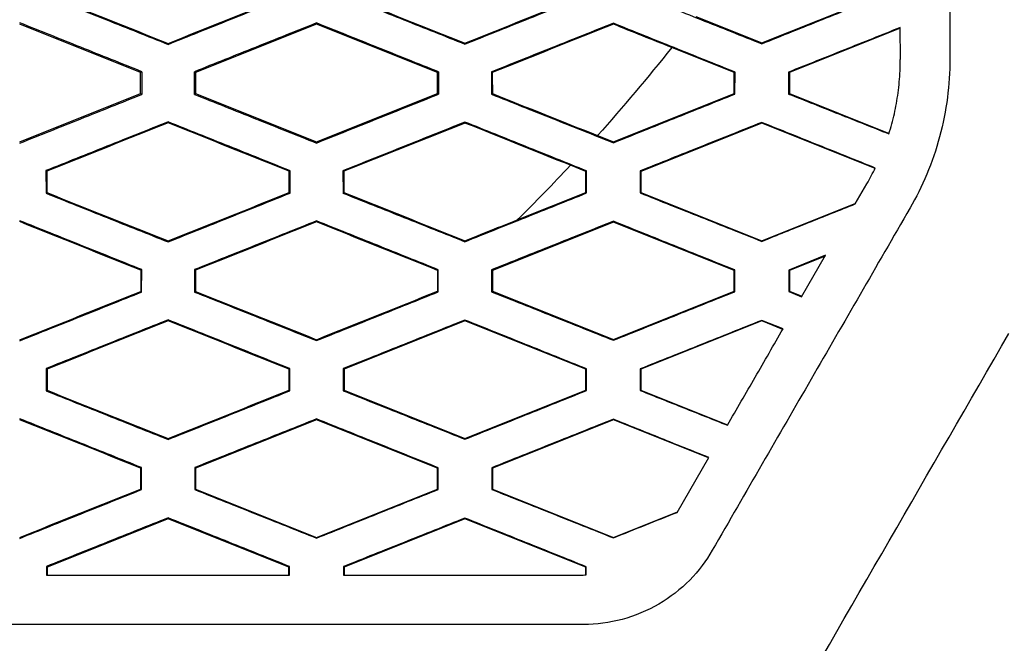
# Model space of a CAD drawing. Header units: millimetres. Extents: x -0.43 to 1.28, y -0.94 to 1.34.
# Tile 47 of 177: x 0.3021 to 0.322, y 0.1838 to 0.1964. Entities that reach past the tile are written whole.
import ezdxf

# ---------------------------------------------------------------- set-up
doc = ezdxf.new("R2010")
doc.units = ezdxf.units.MM

msp = doc.modelspace()

# ---------------------------------------------------------------- linework, layer by layer
at = {"color": 7, "linetype": 'Continuous', "lineweight": 25}
for p, q in [((0.31714, 0.195958), (0.319583, 0.196936)), ((0.315807, 0.196492), (0.31714, 0.195958)), ((0.304583, 0.195359), (0.30214, 0.196336)), ((0.30814, 0.196336), (0.305697, 0.195359)), ((0.30814, 0.196363), (0.30814, 0.196336)), ((0.310583, 0.195359), (0.30814, 0.196336)), ((0.31414, 0.196357), (0.31414, 0.196338)), ((0.31994, 0.196257), (0.317697, 0.195359)), ((0.319941, 0.195625), (0.31994, 0.19627)), ((0.30514, 0.19593), (0.30514, 0.195949)), ((0.31114, 0.195935), (0.31114, 0.195954)), ((0.316583, 0.195359), (0.315319, 0.195865)), ((0.31714, 0.195942), (0.31714, 0.195958)), ((0.304609, 0.195377), (0.304583, 0.195359)), ((0.304583, 0.194936), (0.304583, 0.195359)), ((0.305697, 0.195359), (0.305671, 0.195376)), ((0.305697, 0.195359), (0.305697, 0.194936)), ((0.310605, 0.195374), (0.310583, 0.195359)), ((0.310583, 0.194936), (0.310583, 0.195359)), ((0.311676, 0.195373), (0.311676, 0.194922)), ((0.311676, 0.195373), (0.311693, 0.195361)), ((0.316583, 0.195359), (0.316599, 0.19537)), ((0.316583, 0.194936), (0.316583, 0.195359)), ((0.316598, 0.194926), (0.316599, 0.19537)), ((0.317682, 0.195369), (0.317683, 0.194926)), ((0.317682, 0.195369), (0.317697, 0.195359)), ((0.317697, 0.195359), (0.317697, 0.194936)), ((0.30214, 0.193958), (0.304583, 0.194936)), ((0.304583, 0.194936), (0.304609, 0.194918)), ((0.305671, 0.194919), (0.305697, 0.194936)), ((0.305697, 0.194936), (0.30814, 0.193958)), ((0.30814, 0.193958), (0.310583, 0.194936)), ((0.310583, 0.194936), (0.310605, 0.194921)), ((0.311676, 0.194922), (0.311694, 0.194934)), ((0.31414, 0.193958), (0.316583, 0.194936)), ((0.316598, 0.194926), (0.316583, 0.194936)), ((0.317683, 0.194926), (0.317697, 0.194936)), ((0.317697, 0.194936), (0.319712, 0.19413)), ((0.30514, 0.194344), (0.30514, 0.194363)), ((0.31114, 0.194339), (0.31114, 0.194358)), ((0.31714, 0.194336), (0.314697, 0.193359)), ((0.31714, 0.194351), (0.31714, 0.194336)), ((0.31943, 0.19342), (0.31714, 0.194336)), ((0.313821, 0.194086), (0.31414, 0.193958)), ((0.30814, 0.193934), (0.30814, 0.193958)), ((0.31414, 0.19394), (0.31414, 0.193958)), ((0.313583, 0.193359), (0.313271, 0.193484)), ((0.302671, 0.193376), (0.302672, 0.192919)), ((0.302671, 0.193376), (0.302689, 0.193364)), ((0.307606, 0.193374), (0.307588, 0.193362)), ((0.307605, 0.192921), (0.307606, 0.193374)), ((0.308675, 0.193373), (0.308676, 0.192921)), ((0.308675, 0.193373), (0.308693, 0.193362)), ((0.3136, 0.19337), (0.313583, 0.193359)), ((0.313583, 0.192936), (0.313583, 0.193359)), ((0.3136, 0.192924), (0.3136, 0.193371)), ((0.314681, 0.19337), (0.314681, 0.192925)), ((0.314681, 0.19337), (0.314697, 0.193359)), ((0.314697, 0.193359), (0.314697, 0.192936)), ((0.31903, 0.192704), (0.319266, 0.193112)), ((0.302672, 0.192919), (0.302689, 0.192931)), ((0.307605, 0.192921), (0.307588, 0.192933)), ((0.308676, 0.192921), (0.308693, 0.192933)), ((0.312198, 0.192382), (0.313583, 0.192936)), ((0.3136, 0.192924), (0.313583, 0.192936)), ((0.314681, 0.192925), (0.314697, 0.192936)), ((0.314697, 0.192936), (0.31714, 0.191958)), ((0.31714, 0.191958), (0.319038, 0.192718)), ((0.30814, 0.192359), (0.30814, 0.19234)), ((0.31414, 0.192336), (0.311697, 0.191359)), ((0.31414, 0.192353), (0.31414, 0.192336)), ((0.316583, 0.191359), (0.31414, 0.192336)), ((0.30514, 0.191934), (0.30514, 0.191953)), ((0.31114, 0.191939), (0.31114, 0.191958)), ((0.31714, 0.191946), (0.31714, 0.191958)), ((0.318429, 0.191663), (0.317686, 0.191366)), ((0.317946, 0.190826), (0.318429, 0.191663)), ((0.318421, 0.191649), (0.317697, 0.191359)), ((0.304588, 0.191362), (0.304606, 0.191374)), ((0.304588, 0.191362), (0.304588, 0.190933)), ((0.304605, 0.190921), (0.304606, 0.191374)), ((0.305675, 0.191374), (0.305675, 0.190921)), ((0.305675, 0.191374), (0.305692, 0.191362)), ((0.310584, 0.191359), (0.310583, 0.190936)), ((0.310584, 0.191359), (0.310601, 0.191371)), ((0.310601, 0.190924), (0.310601, 0.191371)), ((0.31168, 0.191371), (0.31168, 0.190925)), ((0.31168, 0.19137), (0.311697, 0.191359)), ((0.311697, 0.191359), (0.311697, 0.190936)), ((0.316583, 0.191359), (0.316595, 0.191367)), ((0.316583, 0.190936), (0.316583, 0.191359)), ((0.316595, 0.190928), (0.316595, 0.191367)), ((0.317686, 0.191366), (0.317687, 0.190929)), ((0.317686, 0.191366), (0.317697, 0.191359)), ((0.317697, 0.191359), (0.317697, 0.190936)), ((0.304605, 0.190921), (0.304588, 0.190933)), ((0.305675, 0.190921), (0.305693, 0.190933)), ((0.310601, 0.190924), (0.310583, 0.190936)), ((0.31168, 0.190925), (0.311697, 0.190936)), ((0.311697, 0.190936), (0.31414, 0.189958)), ((0.31414, 0.189958), (0.316583, 0.190936)), ((0.316595, 0.190928), (0.316583, 0.190936)), ((0.317687, 0.190929), (0.317697, 0.190936)), ((0.317687, 0.190929), (0.317946, 0.190826)), ((0.317697, 0.190936), (0.317951, 0.190834)), ((0.30514, 0.19034), (0.30514, 0.190359)), ((0.31114, 0.190336), (0.308697, 0.189359)), ((0.31114, 0.190336), (0.31114, 0.190354)), ((0.313583, 0.189359), (0.31114, 0.190336)), ((0.31714, 0.190336), (0.314697, 0.189359)), ((0.31757, 0.190174), (0.31714, 0.190347)), ((0.31714, 0.190347), (0.31714, 0.190336)), ((0.317565, 0.190166), (0.31714, 0.190336)), ((0.30814, 0.189938), (0.30814, 0.189957)), ((0.31414, 0.189944), (0.31414, 0.189958)), ((0.302675, 0.189373), (0.302676, 0.188921)), ((0.302675, 0.189373), (0.302693, 0.189361)), ((0.307602, 0.189371), (0.307584, 0.189359)), ((0.307601, 0.188924), (0.307602, 0.189371)), ((0.308679, 0.189371), (0.30868, 0.188924)), ((0.308679, 0.189371), (0.308697, 0.189359)), ((0.308697, 0.189359), (0.308697, 0.188936)), ((0.313596, 0.189368), (0.313583, 0.189359)), ((0.313583, 0.188936), (0.313583, 0.189359)), ((0.313596, 0.188927), (0.313596, 0.189368)), ((0.314685, 0.189367), (0.314685, 0.188928)), ((0.314685, 0.189367), (0.314697, 0.189359)), ((0.314697, 0.189359), (0.314697, 0.188936)), ((0.302676, 0.188921), (0.302693, 0.188933)), ((0.307601, 0.188924), (0.307584, 0.188935)), ((0.30868, 0.188924), (0.308697, 0.188936)), ((0.308697, 0.188936), (0.31114, 0.187958)), ((0.31114, 0.187958), (0.313583, 0.188936)), ((0.313596, 0.188927), (0.313583, 0.188936)), ((0.314685, 0.188928), (0.314697, 0.188936)), ((0.314697, 0.188936), (0.31645, 0.188235)), ((0.30814, 0.188336), (0.305697, 0.187359)), ((0.30814, 0.188354), (0.30814, 0.188336)), ((0.310583, 0.187359), (0.30814, 0.188336)), ((0.31414, 0.188336), (0.311697, 0.187359)), ((0.31414, 0.188349), (0.31414, 0.188336)), ((0.316064, 0.187567), (0.31414, 0.188336)), ((0.30514, 0.187938), (0.30514, 0.187957)), ((0.31114, 0.187943), (0.31114, 0.187958)), ((0.315428, 0.186465), (0.316068, 0.187574)), ((0.304584, 0.187359), (0.304583, 0.186936)), ((0.304584, 0.187359), (0.304601, 0.187371)), ((0.304601, 0.186924), (0.304601, 0.187371)), ((0.305679, 0.187371), (0.30568, 0.186924)), ((0.305679, 0.187371), (0.305697, 0.187359)), ((0.305697, 0.187359), (0.305697, 0.186936)), ((0.310583, 0.187359), (0.310597, 0.187368)), ((0.310583, 0.186936), (0.310583, 0.187359)), ((0.310597, 0.186927), (0.310597, 0.187368)), ((0.311684, 0.187368), (0.311684, 0.186927)), ((0.311684, 0.187368), (0.311697, 0.187359)), ((0.311697, 0.187359), (0.311697, 0.186936)), ((0.304601, 0.186924), (0.304583, 0.186936)), ((0.30568, 0.186924), (0.305697, 0.186936)), ((0.305697, 0.186936), (0.30814, 0.185958)), ((0.30814, 0.185958), (0.310583, 0.186936)), ((0.310597, 0.186927), (0.310583, 0.186936)), ((0.311684, 0.186927), (0.311697, 0.186936)), ((0.311697, 0.186936), (0.31414, 0.185958)), ((0.30514, 0.186336), (0.302697, 0.185359)), ((0.30514, 0.186354), (0.30514, 0.186336)), ((0.307583, 0.185359), (0.30514, 0.186336)), ((0.31114, 0.186336), (0.308697, 0.185359)), ((0.31114, 0.186349), (0.31114, 0.186336)), ((0.313583, 0.185359), (0.31114, 0.186336)), ((0.31414, 0.185958), (0.315435, 0.186476)), ((0.30814, 0.185943), (0.30814, 0.185958)), ((0.31414, 0.185949), (0.31414, 0.185958)), ((0.30268, 0.18537), (0.30268, 0.185197)), ((0.30268, 0.18537), (0.302697, 0.185359)), ((0.302697, 0.185359), (0.302697, 0.185197)), ((0.307597, 0.185368), (0.307583, 0.185359)), ((0.307583, 0.185197), (0.307583, 0.185359)), ((0.307597, 0.185197), (0.307597, 0.185368)), ((0.308684, 0.185368), (0.308684, 0.185197)), ((0.308684, 0.185368), (0.308697, 0.185359)), ((0.308697, 0.185359), (0.308697, 0.185197)), ((0.313592, 0.185365), (0.313583, 0.185359)), ((0.313583, 0.185198), (0.313583, 0.185359)), ((0.313592, 0.185199), (0.313592, 0.185365))]:
    msp.add_line(p, q, dxfattribs=at)
for points in [[(0.32094, 0.240864), (0.32094, 0.225808), (0.32094, 0.210746), (0.320941, 0.195621)], [(0.302685, 0.196928), (0.303504, 0.196602), (0.304322, 0.196275), (0.30514, 0.195949)], [(0.30514, 0.195949), (0.305957, 0.196276), (0.306774, 0.196603), (0.307591, 0.19693)], [(0.308689, 0.196931), (0.309506, 0.196605), (0.310323, 0.196279), (0.31114, 0.195954)], [(0.31114, 0.195954), (0.311955, 0.19628), (0.312771, 0.196607), (0.313586, 0.196934)], [(0.31414, 0.196338), (0.313325, 0.196013), (0.312509, 0.195687), (0.311693, 0.195361)], [(0.315319, 0.195865), (0.314926, 0.196022), (0.314533, 0.19618), (0.31414, 0.196338)], [(0.315319, 0.195865), (0.314837, 0.195257), (0.314338, 0.194664), (0.313821, 0.194086)], [(0.320941, 0.195621), (0.320941, 0.195373), (0.32091, 0.194858), (0.320753, 0.194057), (0.320488, 0.193289), (0.320259, 0.192832), (0.320137, 0.192621)], [(0.304609, 0.195377), (0.304609, 0.195224), (0.304609, 0.195071), (0.304609, 0.194918)], [(0.305671, 0.194919), (0.305671, 0.195071), (0.305671, 0.195224), (0.305671, 0.195376)], [(0.310605, 0.195374), (0.310605, 0.195223), (0.310605, 0.195072), (0.310605, 0.194921)], [(0.311693, 0.195361), (0.311693, 0.195219), (0.311694, 0.195076), (0.311694, 0.194934)], [(0.311694, 0.194934), (0.312403, 0.194651), (0.313112, 0.194369), (0.313821, 0.194086)], [(0.331601, 0.194477), (0.328276, 0.188719), (0.324951, 0.182959), (0.321625, 0.177197)], [(0.30514, 0.194344), (0.304323, 0.194017), (0.303506, 0.193691), (0.302689, 0.193364)], [(0.307588, 0.193362), (0.306772, 0.19369), (0.305956, 0.194017), (0.30514, 0.194344)], [(0.31114, 0.194339), (0.310324, 0.194013), (0.309509, 0.193688), (0.308693, 0.193362)], [(0.313271, 0.193484), (0.312561, 0.193769), (0.31185, 0.194054), (0.31114, 0.194339)], [(0.313271, 0.193484), (0.312921, 0.193109), (0.312563, 0.192741), (0.312198, 0.192382)], [(0.302689, 0.193364), (0.302689, 0.19322), (0.302689, 0.193075), (0.302689, 0.192931)], [(0.307588, 0.192933), (0.307588, 0.193076), (0.307588, 0.193219), (0.307588, 0.193362)], [(0.308693, 0.193362), (0.308693, 0.193219), (0.308693, 0.193076), (0.308693, 0.192933)], [(0.319266, 0.193112), (0.319324, 0.193217), (0.319384, 0.193327), (0.319435, 0.193429)], [(0.302689, 0.192931), (0.303506, 0.192605), (0.304323, 0.192279), (0.30514, 0.191953)], [(0.30514, 0.191953), (0.305956, 0.192279), (0.306772, 0.192606), (0.307588, 0.192933)], [(0.308693, 0.192933), (0.309509, 0.192608), (0.310324, 0.192283), (0.31114, 0.191958)], [(0.304588, 0.191362), (0.303772, 0.191689), (0.302956, 0.192017), (0.30214, 0.192344)], [(0.30814, 0.19234), (0.307324, 0.192014), (0.306508, 0.191688), (0.305692, 0.191362)], [(0.310584, 0.191359), (0.309769, 0.191686), (0.308955, 0.192013), (0.30814, 0.19234)], [(0.31114, 0.191958), (0.311493, 0.192099), (0.311845, 0.19224), (0.312198, 0.192382)], [(0.305692, 0.191362), (0.305693, 0.191219), (0.305693, 0.191076), (0.305693, 0.190933)], [(0.30214, 0.189953), (0.302956, 0.19028), (0.303772, 0.190606), (0.304588, 0.190933)], [(0.305693, 0.190933), (0.306509, 0.190608), (0.307324, 0.190283), (0.30814, 0.189957)], [(0.30814, 0.189957), (0.308955, 0.190283), (0.309769, 0.19061), (0.310583, 0.190936)], [(0.30514, 0.19034), (0.304324, 0.190014), (0.303509, 0.189688), (0.302693, 0.189361)], [(0.307584, 0.189359), (0.30677, 0.189686), (0.305955, 0.190013), (0.30514, 0.19034)], [(0.317295, 0.181697), (0.318909, 0.184493), (0.320523, 0.187289), (0.322137, 0.190085)], [(0.302693, 0.189361), (0.302693, 0.189219), (0.302693, 0.189076), (0.302693, 0.188933)], [(0.307584, 0.188935), (0.307584, 0.189077), (0.307584, 0.189218), (0.307584, 0.189359)], [(0.302693, 0.188933), (0.303509, 0.188608), (0.304325, 0.188283), (0.30514, 0.187957)], [(0.30514, 0.187957), (0.305955, 0.188283), (0.306769, 0.188609), (0.307584, 0.188935)], [(0.304584, 0.187359), (0.303769, 0.187686), (0.302955, 0.188013), (0.30214, 0.188339)], [(0.30214, 0.185958), (0.302955, 0.186284), (0.303769, 0.18661), (0.304583, 0.186936)], [(0.31614, 0.185697), (0.316018, 0.185486), (0.315712, 0.185076), (0.315078, 0.184578), (0.314324, 0.184264), (0.313796, 0.184197), (0.313542, 0.184197)], [(0.313532, 0.185197), (0.313552, 0.185198), (0.313572, 0.185198), (0.313592, 0.185199)], [(0.313542, 0.184197), (0.299933, 0.184197), (0.286348, 0.184197), (0.27274, 0.184197)]]:
    msp.add_open_spline(points, degree=3, dxfattribs=at)
for points, knots in [([(0.302668, 0.196916), (0.30308, 0.196752), (0.303904, 0.196423), (0.304728, 0.196094), (0.30514, 0.19593)], [0, 0, 0, 0, 0.499513, 1, 1, 1, 1]), ([(0.30514, 0.19593), (0.305551, 0.196094), (0.306374, 0.196424), (0.307197, 0.196753), (0.307609, 0.196918)], [0, 0, 0, 0, 0.49959, 1, 1, 1, 1]), ([(0.308672, 0.196919), (0.309083, 0.196755), (0.309906, 0.196427), (0.310728, 0.196099), (0.31114, 0.195935)], [0, 0, 0, 0, 0.499446, 1, 1, 1, 1]), ([(0.31114, 0.195935), (0.31155, 0.196099), (0.312371, 0.196428), (0.313193, 0.196757), (0.313603, 0.196922)], [0, 0, 0, 0, 0.499578, 1, 1, 1, 1]), ([(0.314677, 0.196923), (0.315088, 0.196759), (0.315909, 0.196432), (0.316729, 0.196105), (0.31714, 0.195942)], [0, 0, 0, 0, 0.499523, 1, 1, 1, 1]), ([(0.31714, 0.195942), (0.317549, 0.196106), (0.318368, 0.196434), (0.319187, 0.196763), (0.319596, 0.196927)], [0, 0, 0, 0, 0.499791, 1, 1, 1, 1]), ([(0.304609, 0.195377), (0.304197, 0.195542), (0.303374, 0.195872), (0.302551, 0.196202), (0.30214, 0.196367)], [0, 0, 0, 0, 0.50048, 1, 1, 1, 1]), ([(0.30814, 0.196363), (0.307728, 0.196198), (0.306905, 0.19587), (0.306082, 0.195541), (0.305671, 0.195376)], [0, 0, 0, 0, 0.500409, 1, 1, 1, 1]), ([(0.310605, 0.195374), (0.310194, 0.195539), (0.309372, 0.195868), (0.30855, 0.196198), (0.30814, 0.196363)], [0, 0, 0, 0, 0.500559, 1, 1, 1, 1]), ([(0.31414, 0.196357), (0.313729, 0.196193), (0.312908, 0.195865), (0.312086, 0.195537), (0.311676, 0.195373)], [0, 0, 0, 0, 0.5004142, 1, 1, 1, 1]), ([(0.316599, 0.19537), (0.316189, 0.195534), (0.315369, 0.195863), (0.314549, 0.196193), (0.31414, 0.196357)], [0, 0, 0, 0, 0.500505, 1, 1, 1, 1]), ([(0.31994, 0.19627), (0.319564, 0.19612), (0.318811, 0.195819), (0.318059, 0.195519), (0.317682, 0.195369)], [0, 0, 0, 0, 0.5001877, 1, 1, 1, 1]), ([(0.319709, 0.19412), (0.31973, 0.194187), (0.319771, 0.194321), (0.319821, 0.194527), (0.319864, 0.194736), (0.319897, 0.194951), (0.319921, 0.195172), (0.319936, 0.195397), (0.319939, 0.195549), (0.31994, 0.195625)], [0, 0, 0, 0, 0.137317, 0.275559, 0.415118, 0.557005, 0.702086, 0.850031, 1, 1, 1, 1]), ([(0.30214, 0.19393), (0.302551, 0.194095), (0.303374, 0.194424), (0.304197, 0.194753), (0.304609, 0.194918)], [0, 0, 0, 0, 0.499642, 1, 1, 1, 1]), ([(0.305671, 0.194919), (0.306082, 0.194755), (0.306905, 0.194426), (0.307728, 0.194098), (0.30814, 0.193934)], [0, 0, 0, 0, 0.499464, 1, 1, 1, 1]), ([(0.30814, 0.193934), (0.30855, 0.194099), (0.309372, 0.194428), (0.310193, 0.194757), (0.310605, 0.194921)], [0, 0, 0, 0, 0.499566, 1, 1, 1, 1]), ([(0.311676, 0.194922), (0.312086, 0.194758), (0.312908, 0.194431), (0.313729, 0.194104), (0.31414, 0.19394)], [0, 0, 0, 0, 0.499458, 1, 1, 1, 1]), ([(0.31414, 0.19394), (0.314549, 0.194104), (0.315369, 0.194433), (0.316188, 0.194761), (0.316598, 0.194926)], [0, 0, 0, 0, 0.499622, 1, 1, 1, 1]), ([(0.317683, 0.194926), (0.31802, 0.194792), (0.318696, 0.194523), (0.319371, 0.194254), (0.319709, 0.19412)], [0, 0, 0, 0, 0.49964, 1, 1, 1, 1]), ([(0.30514, 0.194363), (0.304728, 0.194198), (0.303905, 0.193869), (0.303082, 0.19354), (0.302671, 0.193376)], [0, 0, 0, 0, 0.500365, 1, 1, 1, 1]), ([(0.307606, 0.193374), (0.307194, 0.193539), (0.306373, 0.193869), (0.30555, 0.194198), (0.30514, 0.194363)], [0, 0, 0, 0, 0.500535, 1, 1, 1, 1]), ([(0.31114, 0.194358), (0.310729, 0.194194), (0.309907, 0.193866), (0.309086, 0.193537), (0.308675, 0.193373)], [0, 0, 0, 0, 0.500429, 1, 1, 1, 1]), ([(0.3136, 0.19337), (0.31319, 0.193535), (0.31237, 0.193864), (0.31155, 0.194194), (0.31114, 0.194358)], [0, 0, 0, 0, 0.50055, 1, 1, 1, 1]), ([(0.31714, 0.194351), (0.31673, 0.194188), (0.31591, 0.193861), (0.31509, 0.193533), (0.314681, 0.19337)], [0, 0, 0, 0, 0.50035, 1, 1, 1, 1]), ([(0.319435, 0.193429), (0.319052, 0.193583), (0.318287, 0.19389), (0.317522, 0.194198), (0.31714, 0.194351)], [0, 0, 0, 0, 0.500361, 1, 1, 1, 1]), ([(0.302672, 0.192919), (0.303083, 0.192755), (0.303906, 0.192426), (0.304728, 0.192098), (0.30514, 0.191934)], [0, 0, 0, 0, 0.499514, 1, 1, 1, 1]), ([(0.30514, 0.191934), (0.30555, 0.192098), (0.306372, 0.192427), (0.307194, 0.192756), (0.307605, 0.192921)], [0, 0, 0, 0, 0.499586, 1, 1, 1, 1]), ([(0.308675, 0.192921), (0.309086, 0.192758), (0.309907, 0.19243), (0.310729, 0.192103), (0.31114, 0.191939)], [0, 0, 0, 0, 0.499447, 1, 1, 1, 1]), ([(0.31114, 0.191939), (0.31155, 0.192103), (0.31237, 0.192432), (0.31319, 0.19276), (0.3136, 0.192924)], [0, 0, 0, 0, 0.499573, 1, 1, 1, 1]), ([(0.314681, 0.192925), (0.315091, 0.192762), (0.31591, 0.192436), (0.31673, 0.192109), (0.31714, 0.191946)], [0, 0, 0, 0, 0.499525, 1, 1, 1, 1]), ([(0.31714, 0.191946), (0.317455, 0.192072), (0.318085, 0.192325), (0.318715, 0.192577), (0.31903, 0.192704)], [0, 0, 0, 0, 0.499687, 1, 1, 1, 1]), ([(0.320137, 0.192621), (0.319453, 0.191436), (0.318795, 0.190297), (0.31748, 0.188019), (0.316823, 0.186882), (0.31614, 0.185697)], [0, 0, 0, 0, 0.5, 0.5, 1, 1, 1, 1]), ([(0.304606, 0.191374), (0.304194, 0.191539), (0.303373, 0.191869), (0.302551, 0.192198), (0.30214, 0.192363)], [0, 0, 0, 0, 0.500478, 1, 1, 1, 1]), ([(0.30814, 0.192359), (0.307729, 0.192195), (0.306907, 0.191866), (0.306085, 0.191538), (0.305675, 0.191374)], [0, 0, 0, 0, 0.5004163, 1, 1, 1, 1]), ([(0.310601, 0.191371), (0.310191, 0.191536), (0.30937, 0.191865), (0.30855, 0.192194), (0.30814, 0.192359)], [0, 0, 0, 0, 0.500557, 1, 1, 1, 1]), ([(0.31414, 0.192353), (0.31373, 0.192189), (0.31291, 0.191862), (0.312089, 0.191534), (0.31168, 0.19137)], [0, 0, 0, 0, 0.50042, 1, 1, 1, 1]), ([(0.316595, 0.191367), (0.316185, 0.191531), (0.315367, 0.19186), (0.314549, 0.192189), (0.31414, 0.192353)], [0, 0, 0, 0, 0.5005021, 1, 1, 1, 1]), ([(0.30214, 0.189934), (0.302551, 0.190099), (0.303372, 0.190427), (0.304194, 0.190756), (0.304605, 0.190921)], [0, 0, 0, 0, 0.499635, 1, 1, 1, 1]), ([(0.305675, 0.190921), (0.306086, 0.190758), (0.306907, 0.19043), (0.307729, 0.190102), (0.30814, 0.189938)], [0, 0, 0, 0, 0.499468, 1, 1, 1, 1]), ([(0.30814, 0.189938), (0.30855, 0.190103), (0.30937, 0.190431), (0.31019, 0.190759), (0.310601, 0.190924)], [0, 0, 0, 0, 0.499558, 1, 1, 1, 1]), ([(0.31168, 0.190925), (0.31209, 0.190761), (0.31291, 0.190435), (0.31373, 0.190108), (0.31414, 0.189944)], [0, 0, 0, 0, 0.499462, 1, 1, 1, 1]), ([(0.31414, 0.189944), (0.314549, 0.190108), (0.315367, 0.190436), (0.316185, 0.190764), (0.316595, 0.190928)], [0, 0, 0, 0, 0.499614, 1, 1, 1, 1]), ([(0.30514, 0.190359), (0.304729, 0.190194), (0.303907, 0.189866), (0.303086, 0.189537), (0.302675, 0.189373)], [0, 0, 0, 0, 0.500373, 1, 1, 1, 1]), ([(0.307602, 0.189371), (0.307191, 0.189536), (0.306371, 0.189865), (0.30555, 0.190194), (0.30514, 0.190359)], [0, 0, 0, 0, 0.500529, 1, 1, 1, 1]), ([(0.31114, 0.190354), (0.310729, 0.19019), (0.309909, 0.189862), (0.309089, 0.189534), (0.308679, 0.189371)], [0, 0, 0, 0, 0.500438, 1, 1, 1, 1]), ([(0.313596, 0.189368), (0.313187, 0.189532), (0.312368, 0.189861), (0.311549, 0.19019), (0.31114, 0.190354)], [0, 0, 0, 0, 0.500544, 1, 1, 1, 1]), ([(0.31714, 0.190347), (0.316731, 0.190184), (0.315912, 0.189857), (0.315094, 0.18953), (0.314685, 0.189367)], [0, 0, 0, 0, 0.500358, 1, 1, 1, 1]), ([(0.316445, 0.188227), (0.316633, 0.188551), (0.317008, 0.189201), (0.317382, 0.18985), (0.31757, 0.190174)], [0, 0, 0, 0, 0.499776, 1, 1, 1, 1]), ([(0.302676, 0.188921), (0.303086, 0.188758), (0.303908, 0.18843), (0.304729, 0.188102), (0.30514, 0.187938)], [0, 0, 0, 0, 0.499522, 1, 1, 1, 1]), ([(0.30514, 0.187938), (0.30555, 0.188102), (0.30637, 0.188431), (0.307191, 0.188759), (0.307601, 0.188924)], [0, 0, 0, 0, 0.499575, 1, 1, 1, 1]), ([(0.30868, 0.188924), (0.309089, 0.188761), (0.30991, 0.188434), (0.31073, 0.188107), (0.31114, 0.187943)], [0, 0, 0, 0, 0.499455, 1, 1, 1, 1]), ([(0.31114, 0.187943), (0.311549, 0.188107), (0.312368, 0.188435), (0.313186, 0.188763), (0.313596, 0.188927)], [0, 0, 0, 0, 0.499562, 1, 1, 1, 1]), ([(0.314685, 0.188928), (0.314978, 0.188811), (0.315565, 0.188578), (0.316152, 0.188344), (0.316445, 0.188227)], [0, 0, 0, 0, 0.499357, 1, 1, 1, 1]), ([(0.304601, 0.187371), (0.304191, 0.187536), (0.303371, 0.187865), (0.30255, 0.188194), (0.30214, 0.188358)], [0, 0, 0, 0, 0.500469, 1, 1, 1, 1]), ([(0.30814, 0.188354), (0.30773, 0.18819), (0.306909, 0.187863), (0.306089, 0.187535), (0.305679, 0.187371)], [0, 0, 0, 0, 0.500427, 1, 1, 1, 1]), ([(0.310597, 0.187368), (0.310187, 0.187533), (0.309368, 0.187861), (0.308549, 0.18819), (0.30814, 0.188354)], [0, 0, 0, 0, 0.500548, 1, 1, 1, 1]), ([(0.31414, 0.188349), (0.31373, 0.188185), (0.312912, 0.187858), (0.312093, 0.187531), (0.311684, 0.187368)], [0, 0, 0, 0, 0.500431, 1, 1, 1, 1]), ([(0.316068, 0.187574), (0.315747, 0.187703), (0.315104, 0.187961), (0.314461, 0.18822), (0.31414, 0.188349)], [0, 0, 0, 0, 0.500614, 1, 1, 1, 1]), ([(0.30214, 0.185939), (0.30255, 0.186103), (0.30337, 0.186431), (0.30419, 0.18676), (0.304601, 0.186924)], [0, 0, 0, 0, 0.4996221, 1, 1, 1, 1]), ([(0.30568, 0.186924), (0.306089, 0.186761), (0.30691, 0.186434), (0.30773, 0.186107), (0.30814, 0.185943)], [0, 0, 0, 0, 0.499479, 1, 1, 1, 1]), ([(0.30814, 0.185943), (0.308549, 0.186107), (0.309368, 0.186435), (0.310187, 0.186763), (0.310597, 0.186927)], [0, 0, 0, 0, 0.499545, 1, 1, 1, 1]), ([(0.311684, 0.186927), (0.312093, 0.186765), (0.312912, 0.186438), (0.31373, 0.186112), (0.31414, 0.185949)], [0, 0, 0, 0, 0.499474, 1, 1, 1, 1]), ([(0.30514, 0.186354), (0.30473, 0.18619), (0.30391, 0.185862), (0.30309, 0.185534), (0.30268, 0.18537)], [0, 0, 0, 0, 0.5003866, 1, 1, 1, 1]), ([(0.307597, 0.185368), (0.307187, 0.185533), (0.306368, 0.185861), (0.305549, 0.18619), (0.30514, 0.186354)], [0, 0, 0, 0, 0.500517, 1, 1, 1, 1]), ([(0.31114, 0.186349), (0.31073, 0.186186), (0.309912, 0.185858), (0.309093, 0.185531), (0.308684, 0.185368)], [0, 0, 0, 0, 0.500452, 1, 1, 1, 1]), ([(0.313592, 0.185365), (0.313183, 0.185529), (0.312366, 0.185857), (0.311548, 0.186185), (0.31114, 0.186349)], [0, 0, 0, 0, 0.500532, 1, 1, 1, 1]), ([(0.31414, 0.185949), (0.314355, 0.186035), (0.314785, 0.186207), (0.315214, 0.18638), (0.315428, 0.186465)], [0, 0, 0, 0, 0.500951, 1, 1, 1, 1]), ([(0.30268, 0.185197), (0.303226, 0.185197), (0.304319, 0.185197), (0.305958, 0.185197), (0.30705, 0.185197), (0.307597, 0.185197)], [0, 0, 0, 0, 0.33311, 0.666441, 1, 1, 1, 1]), ([(0.308684, 0.185197), (0.309222, 0.185197), (0.3103, 0.185197), (0.311916, 0.185197), (0.312993, 0.185197), (0.313532, 0.185197)], [0, 0, 0, 0, 0.333099, 0.66643, 1, 1, 1, 1])]:
    msp.add_open_spline(points, degree=3, knots=knots, dxfattribs=at)

doc.saveas('drawing.dxf')
